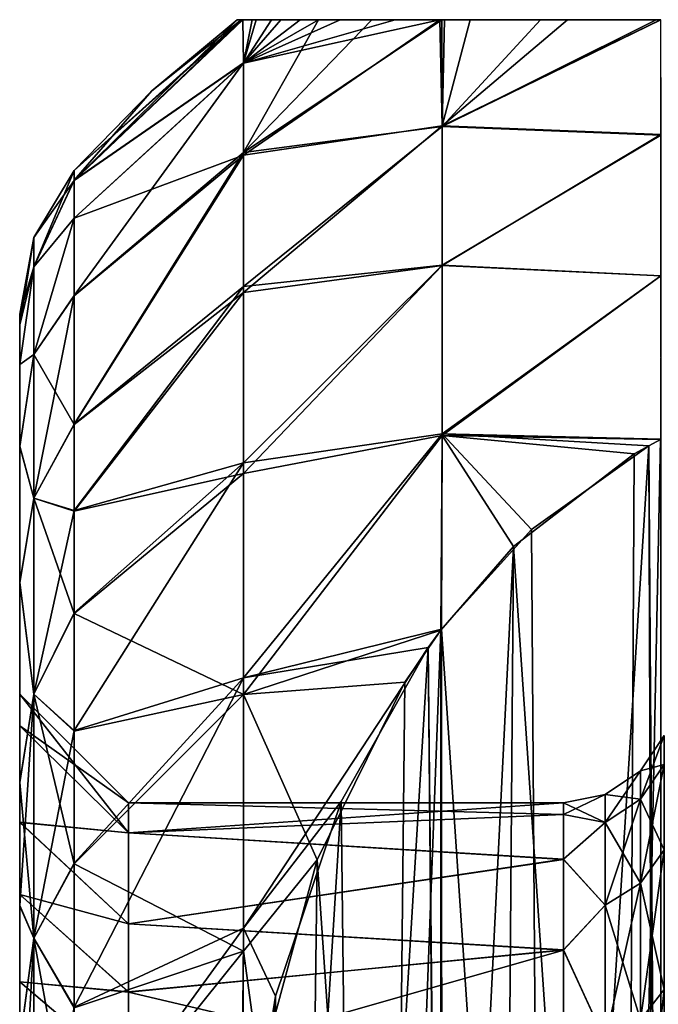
# Model space of a CAD drawing. Header units: metres. Extents: x 26 to 263, y -109 to 109.
# Tile 45 of 256: x 46.76 to 49.7, y -68.83 to -64.3. Entities that reach past the tile are written whole.
import ezdxf

# ---------------------------------------------------------------- set-up
doc = ezdxf.new("R2010")
doc.units = ezdxf.units.M
doc.layers.add('solid_500750', color=7, linetype='CONTINUOUS')

msp = doc.modelspace()

# ---------------------------------------------------------------- linework, layer by layer
at = {"layer": 'solid_500750'}
for points in [[(47.010601, -65.038574, -8.185966), (47.785919, -64.300003, -7.843287), (47.788795, -64.500565, -9.467014)], [(47.010601, -64.992813, -7.169705), (47.777943, -64.300003, -7.727392), (47.785919, -64.300003, -7.843287)], [(47.010601, -65.038574, -8.185966), (47.010601, -64.992813, -7.169705), (47.785919, -64.300003, -7.843287)], [(47.010601, -64.992813, -7.169705), (47.36787, -64.627213, -7.169705), (47.777943, -64.300003, -7.727392)], [(47.010601, -65.038475, -6.154493), (47.760601, -64.300003, -7.169705), (47.36787, -64.627213, -7.169705)], [(47.78249, -64.300003, -6.543188), (47.760601, -64.300003, -7.169705), (47.010601, -65.038475, -6.154493)], [(47.786884, -64.300003, -6.483353), (47.78249, -64.300003, -6.543188), (47.010601, -65.038475, -6.154493)], [(47.788795, -64.498215, -4.884518), (47.786884, -64.300003, -6.483353), (47.010601, -65.038475, -6.154493)], [(47.36787, -64.627213, -7.169705), (47.760601, -64.300003, -7.169705), (47.777943, -64.300003, -7.727392)], [(47.78249, -64.300003, -6.543188), (47.777943, -64.300003, -7.727392), (47.760601, -64.300003, -7.169705)], [(47.786884, -64.300003, -6.483353), (47.785919, -64.300003, -7.843287), (47.777943, -64.300003, -7.727392)], [(47.786884, -64.300003, -6.483353), (47.777943, -64.300003, -7.727392), (47.78249, -64.300003, -6.543188)], [(47.829849, -64.300003, -8.277236), (47.788795, -64.500565, -9.467014), (47.785919, -64.300003, -7.843287)], [(47.848034, -64.300003, -5.927351), (47.829849, -64.300003, -8.277236), (47.785919, -64.300003, -7.843287)], [(47.848034, -64.300003, -5.927351), (47.785919, -64.300003, -7.843287), (47.786884, -64.300003, -6.483353)], [(47.848034, -64.300003, -5.927351), (47.786884, -64.300003, -6.483353), (47.788795, -64.498215, -4.884518)], [(48.691624, -64.300003, -10.849549), (47.788795, -64.922073, -11.048755), (47.788795, -64.500565, -9.467014)], [(48.702442, -64.787964, -12.184182), (47.788795, -64.922073, -11.048755), (48.691624, -64.300003, -10.849549)], [(48.486584, -64.300003, -10.498517), (48.691624, -64.300003, -10.849549), (47.788795, -64.500565, -9.467014)], [(48.23402, -64.300003, -9.936009), (48.486584, -64.300003, -10.498517), (47.788795, -64.500565, -9.467014)], [(48.049622, -64.300003, -9.376641), (48.23402, -64.300003, -9.936009), (47.788795, -64.500565, -9.467014)], [(47.918468, -64.300003, -8.825209), (48.049622, -64.300003, -9.376641), (47.788795, -64.500565, -9.467014)], [(47.829849, -64.300003, -8.277236), (47.918468, -64.300003, -8.825209), (47.788795, -64.500565, -9.467014)], [(48.13393, -64.300003, -4.684654), (47.788795, -64.498215, -4.884518), (47.788795, -64.909958, -3.326368)], [(47.961452, -64.300003, -5.310681), (47.848034, -64.300003, -5.927351), (47.788795, -64.498215, -4.884518)], [(48.13393, -64.300003, -4.684654), (47.961452, -64.300003, -5.310681), (47.788795, -64.498215, -4.884518)], [(48.701008, -64.300003, -3.475025), (47.788795, -64.909958, -3.326368), (48.702442, -64.790688, -2.148969)], [(48.379631, -64.300003, -4.05872), (47.788795, -64.909958, -3.326368), (48.701008, -64.300003, -3.475025)], [(48.13393, -64.300003, -4.684654), (47.788795, -64.909958, -3.326368), (48.379631, -64.300003, -4.05872)], [(47.848034, -64.300003, -5.927351), (47.918468, -64.300003, -8.825209), (47.829849, -64.300003, -8.277236)], [(47.961452, -64.300003, -5.310681), (47.918468, -64.300003, -8.825209), (47.848034, -64.300003, -5.927351)], [(47.961452, -64.300003, -5.310681), (48.049622, -64.300003, -9.376641), (47.918468, -64.300003, -8.825209)], [(48.13393, -64.300003, -4.684654), (48.049622, -64.300003, -9.376641), (47.961452, -64.300003, -5.310681)], [(48.13393, -64.300003, -4.684654), (48.23402, -64.300003, -9.936009), (48.049622, -64.300003, -9.376641)], [(48.13393, -64.300003, -4.684654), (48.379631, -64.300003, -4.05872), (48.23402, -64.300003, -9.936009)], [(48.379631, -64.300003, -4.05872), (48.486584, -64.300003, -10.498517), (48.23402, -64.300003, -9.936009)], [(48.379631, -64.300003, -4.05872), (48.701008, -64.300003, -3.475025), (48.486584, -64.300003, -10.498517)], [(48.701008, -64.300003, -3.475025), (48.691624, -64.300003, -10.849549), (48.486584, -64.300003, -10.498517)], [(48.702442, -64.787964, -12.184182), (48.691624, -64.300003, -10.849549), (48.830769, -64.300003, -11.052793)], [(48.713787, -64.300003, -3.45557), (48.830769, -64.300003, -11.052793), (48.691624, -64.300003, -10.849549)], [(48.713787, -64.300003, -3.45557), (48.691624, -64.300003, -10.849549), (48.701008, -64.300003, -3.475025)], [(48.713787, -64.300003, -3.45557), (48.701008, -64.300003, -3.475025), (48.702442, -64.790688, -2.148969)], [(48.702442, -64.787964, -12.184182), (49.705738, -64.300003, -11.867417), (49.708447, -64.827957, -13.042862)], [(48.702442, -64.787964, -12.184182), (49.278076, -64.300003, -11.551939), (49.705738, -64.300003, -11.867417)], [(48.702442, -64.787964, -12.184182), (48.830769, -64.300003, -11.052793), (49.278076, -64.300003, -11.551939)], [(48.702442, -64.790688, -2.148969), (49.708447, -64.830215, -1.292152), (49.708527, -64.300003, -2.46908)], [(48.702442, -64.790688, -2.148969), (49.708527, -64.300003, -2.46908), (49.686707, -64.300003, -2.482139)], [(49.155083, -64.300003, -2.906175), (48.702442, -64.790688, -2.148969), (49.686707, -64.300003, -2.482139)], [(49.155083, -64.300003, -2.906175), (48.713787, -64.300003, -3.45557), (48.702442, -64.790688, -2.148969)], [(49.155083, -64.300003, -2.906175), (48.830769, -64.300003, -11.052793), (48.713787, -64.300003, -3.45557)], [(49.155083, -64.300003, -2.906175), (49.278076, -64.300003, -11.551939), (48.830769, -64.300003, -11.052793)], [(49.155083, -64.300003, -2.906175), (49.686707, -64.300003, -2.482139), (49.278076, -64.300003, -11.551939)], [(49.708527, -64.300003, -2.46908), (49.705738, -64.300003, -11.867417), (49.278076, -64.300003, -11.551939)], [(49.686707, -64.300003, -2.482139), (49.708527, -64.300003, -2.46908), (49.278076, -64.300003, -11.551939)], [(47.788795, -64.498215, -4.884518), (47.010601, -65.21199, -4.954185), (47.010601, -65.568581, -3.607515)], [(47.788795, -64.909958, -3.326368), (47.788795, -64.498215, -4.884518), (47.010601, -65.568581, -3.607515)], [(47.788795, -64.498215, -4.884518), (47.010601, -65.038475, -6.154493), (47.010601, -65.21199, -4.954185)], [(47.010601, -65.212387, -9.387235), (47.788795, -64.500565, -9.467014), (47.788795, -64.922073, -11.048755)], [(47.010601, -65.212387, -9.387235), (47.010601, -65.038574, -8.185966), (47.788795, -64.500565, -9.467014)], [(47.010601, -65.038475, -6.154493), (47.36787, -64.627213, -7.169705), (47.010601, -64.992813, -7.169705)], [(48.702442, -64.787964, -12.184182), (47.788795, -65.554558, -12.558565), (47.788795, -64.922073, -11.048755)], [(48.702442, -65.42981, -13.455487), (47.788795, -65.554558, -12.558565), (48.702442, -64.787964, -12.184182)], [(48.702442, -64.790688, -2.148969), (47.788795, -64.909958, -3.326368), (47.788795, -65.526436, -1.8373)], [(48.702442, -64.790688, -2.148969), (47.788795, -65.526436, -1.8373), (48.702442, -65.428513, -0.886169)], [(48.702442, -65.42981, -13.455487), (48.702442, -64.787964, -12.184182), (49.708447, -64.827957, -13.042862)], [(48.702442, -64.790688, -2.148969), (48.702442, -65.428513, -0.886169), (49.708447, -64.830215, -1.292152)], [(48.702442, -65.42981, -13.455487), (49.708447, -64.827957, -13.042862), (49.708447, -65.478195, -14.169006)], [(48.702442, -65.428513, -0.886169), (49.708447, -65.477547, -0.171403), (49.708447, -64.830215, -1.292152)], [(47.788795, -64.909958, -3.326368), (47.010601, -65.568581, -3.607515), (47.010601, -66.159767, -2.166889)], [(47.788795, -65.526436, -1.8373), (47.788795, -64.909958, -3.326368), (47.010601, -66.159767, -2.166889)], [(47.010601, -66.161446, -12.17592), (47.788795, -64.922073, -11.048755), (47.788795, -65.554558, -12.558565)], [(47.010601, -65.569511, -10.734704), (47.010601, -65.212387, -9.387235), (47.788795, -64.922073, -11.048755)], [(47.010601, -66.161446, -12.17592), (47.010601, -65.569511, -10.734704), (47.788795, -64.922073, -11.048755)], [(46.825184, -65.300697, -7.169705), (47.010601, -64.992813, -7.169705), (47.010601, -65.038574, -8.185966)], [(46.825184, -65.436111, -5.449035), (47.010601, -65.038475, -6.154493), (47.010601, -64.992813, -7.169705)], [(46.825184, -65.300697, -7.169705), (46.825184, -65.436111, -5.449035), (47.010601, -64.992813, -7.169705)], [(46.825184, -65.436111, -5.449035), (47.010601, -65.21199, -4.954185), (47.010601, -65.038475, -6.154493)], [(46.825184, -65.436111, -8.890376), (47.010601, -65.038574, -8.185966), (47.010601, -65.212387, -9.387235)], [(46.825184, -65.436111, -8.890376), (46.825184, -65.300697, -7.169705), (47.010601, -65.038574, -8.185966)], [(46.825184, -65.839043, -3.770733), (47.010601, -65.568581, -3.607515), (47.010601, -65.21199, -4.954185)], [(46.825184, -65.436111, -5.449035), (46.825184, -65.839043, -3.770733), (47.010601, -65.21199, -4.954185)], [(46.825184, -65.839043, -10.568678), (47.010601, -65.212387, -9.387235), (47.010601, -65.569511, -10.734704)], [(46.825184, -65.839043, -10.568678), (46.825184, -65.436111, -8.890376), (47.010601, -65.212387, -9.387235)], [(46.825184, -65.300697, -7.169705), (46.760601, -65.654251, -7.169705), (46.760601, -65.702454, -6.163952)], [(46.825184, -65.436111, -8.890376), (46.760601, -65.654251, -7.169705), (46.825184, -65.300697, -7.169705)], [(46.825184, -65.300697, -7.169705), (46.760601, -65.702454, -6.163952), (46.825184, -65.436111, -5.449035)], [(46.825184, -65.436111, -8.890376), (46.760601, -65.702553, -8.176488), (46.760601, -65.654251, -7.169705)], [(46.825184, -65.436111, -5.449035), (46.760601, -65.702454, -6.163952), (46.760601, -65.884743, -4.968343)], [(46.825184, -65.436111, -5.449035), (46.760601, -65.884743, -4.968343), (46.825184, -65.839043, -3.770733)], [(46.825184, -65.436111, -8.890376), (46.760601, -65.885155, -9.373032), (46.760601, -65.702553, -8.176488)], [(46.825184, -65.839043, -10.568678), (46.760601, -65.885155, -9.373032), (46.825184, -65.436111, -8.890376)], [(48.702442, -65.428513, -0.886169), (47.788795, -65.526436, -1.8373), (47.788795, -66.336555, -0.444077)], [(48.702442, -65.428513, -0.886169), (47.788795, -66.336555, -0.444077), (48.702442, -66.204338, 0.296868)], [(48.702442, -65.42981, -13.455487), (47.788795, -66.386307, -13.968449), (47.788795, -65.554558, -12.558565)], [(48.702442, -66.211494, -14.645936), (47.788795, -66.386307, -13.968449), (48.702442, -65.42981, -13.455487)], [(48.702442, -65.428513, -0.886169), (48.702442, -66.204338, 0.296868), (49.708447, -65.477547, -0.171403)], [(48.702442, -66.211494, -14.645936), (48.702442, -65.42981, -13.455487), (49.708447, -65.478195, -14.169006)], [(48.702442, -66.204338, 0.296868), (49.708607, -66.228943, 0.872175), (49.708447, -65.477547, -0.171403)], [(48.702442, -66.211494, -14.645936), (49.708447, -65.478195, -14.169006), (49.706978, -66.229179, -15.21172)], [(47.788795, -65.526436, -1.8373), (47.010601, -66.159767, -2.166889), (47.010601, -66.55661, -1.432211)], [(47.788795, -66.336555, -0.444077), (47.788795, -65.526436, -1.8373), (47.010601, -66.55661, -1.432211)], [(46.825184, -66.49955, -2.176126), (47.010601, -66.159767, -2.166889), (47.010601, -65.568581, -3.607515)], [(46.825184, -65.839043, -3.770733), (46.825184, -66.49955, -2.176126), (47.010601, -65.568581, -3.607515)], [(46.825184, -65.839043, -10.568678), (47.010601, -65.569511, -10.734704), (47.010601, -66.161446, -12.17592)], [(47.010601, -66.558716, -12.910782), (47.788795, -65.554558, -12.558565), (47.788795, -66.386307, -13.968449)], [(47.010601, -66.558716, -12.910782), (47.010601, -66.161446, -12.17592), (47.788795, -65.554558, -12.558565)], [(46.760601, -67.545967, -5.5661), (46.760601, -65.702454, -6.163952), (46.760601, -65.654251, -7.169705)], [(46.760601, -67.400002, -7.169705), (46.760601, -65.654251, -7.169705), (46.760601, -65.702553, -8.176488)], [(46.760601, -67.400002, -7.169705), (46.760601, -67.545967, -5.5661), (46.760601, -65.654251, -7.169705)], [(46.760601, -67.545967, -5.5661), (46.760601, -65.884743, -4.968343), (46.760601, -65.702454, -6.163952)], [(46.760601, -67.54586, -8.772784), (46.760601, -65.702553, -8.176488), (46.760601, -65.885155, -9.373032)], [(46.760601, -67.54586, -8.772784), (46.760601, -67.400002, -7.169705), (46.760601, -65.702553, -8.176488)], [(46.825184, -65.839043, -3.770733), (46.760601, -65.884743, -4.968343), (46.760601, -66.26123, -3.625853)], [(46.825184, -65.839043, -3.770733), (46.760601, -66.26123, -3.625853), (46.825184, -66.49955, -2.176126)], [(46.825184, -65.839043, -10.568678), (46.760601, -66.262199, -10.716284), (46.760601, -65.885155, -9.373032)], [(46.825184, -66.49955, -12.163285), (46.760601, -66.262199, -10.716284), (46.825184, -65.839043, -10.568678)], [(46.825184, -66.49955, -12.163285), (46.825184, -65.839043, -10.568678), (47.010601, -66.161446, -12.17592)], [(46.760601, -67.989944, -3.98405), (46.760601, -66.26123, -3.625853), (46.760601, -65.884743, -4.968343)], [(46.760601, -67.545967, -5.5661), (46.760601, -67.989944, -3.98405), (46.760601, -65.884743, -4.968343)], [(46.760601, -67.989616, -10.354504), (46.760601, -65.885155, -9.373032), (46.760601, -66.262199, -10.716284)], [(46.760601, -67.989616, -10.354504), (46.760601, -67.54586, -8.772784), (46.760601, -65.885155, -9.373032)], [(46.825184, -66.49955, -2.176126), (47.010601, -66.55661, -1.432211), (47.010601, -66.159767, -2.166889)], [(46.825184, -66.49955, -12.163285), (47.010601, -66.161446, -12.17592), (47.010601, -66.558716, -12.910782)], [(48.702442, -66.204338, 0.296868), (47.788795, -66.336555, -0.444077), (47.788795, -67.325768, 0.828256)], [(48.702442, -66.204338, 0.296868), (47.788795, -67.325768, 0.828256), (48.699604, -67.10128, 1.375817)], [(48.702442, -66.211494, -14.645936), (47.788795, -67.401878, -15.252262), (47.788795, -66.386307, -13.968449)], [(48.696159, -67.106056, -15.717988), (47.788795, -67.401878, -15.252262), (48.702442, -66.211494, -14.645936)], [(49.031025, -66.722145, -15.496334), (48.696159, -67.106056, -15.717988), (48.702442, -66.211494, -14.645936)], [(48.702442, -66.204338, 0.296868), (48.699604, -67.10128, 1.375817), (49.113888, -66.643463, 1.111497)], [(48.702442, -66.204338, 0.296868), (49.651966, -66.258812, 0.889419), (49.708607, -66.228943, 0.872175)], [(48.702442, -66.204338, 0.296868), (49.113888, -66.643463, 1.111497), (49.651966, -66.258812, 0.889419)], [(48.702442, -66.211494, -14.645936), (49.706978, -66.229179, -15.21172), (49.58485, -66.295807, -15.250189)], [(49.031025, -66.722145, -15.496334), (48.702442, -66.211494, -14.645936), (49.58485, -66.295807, -15.250189)], [(46.760601, -68.72364, -2.500058), (46.760601, -66.887161, -2.195534), (46.760601, -66.26123, -3.625853)], [(46.825184, -66.49955, -2.176126), (46.760601, -66.26123, -3.625853), (46.760601, -66.887161, -2.195534)], [(46.760601, -68.32164, -3.225705), (46.760601, -68.72364, -2.500058), (46.760601, -66.26123, -3.625853)], [(46.760601, -67.989944, -3.98405), (46.760601, -68.32164, -3.225705), (46.760601, -66.26123, -3.625853)], [(46.760601, -68.321205, -11.112828), (46.760601, -66.262199, -10.716284), (46.760601, -66.888885, -12.14714)], [(46.825184, -66.49955, -12.163285), (46.760601, -66.888885, -12.14714), (46.760601, -66.262199, -10.716284)], [(46.760601, -68.321205, -11.112828), (46.760601, -67.989616, -10.354504), (46.760601, -66.262199, -10.716284)], [(49.165367, -74.002045, 5.359975), (49.651966, -66.258812, 0.889419), (49.113888, -66.643463, 1.111497)], [(49.165367, -74.002045, 5.359975), (49.682022, -74.357727, 5.565331), (49.651966, -66.258812, 0.889419)], [(49.706978, -66.229179, -15.21172), (49.707775, -74.370796, -19.912285), (49.542622, -74.278694, -19.859112)], [(49.58485, -66.295807, -15.250189), (49.706978, -66.229179, -15.21172), (49.542622, -74.278694, -19.859112)], [(49.708195, -74.371254, 5.57314), (49.708607, -66.228943, 0.872175), (49.651966, -66.258812, 0.889419)], [(49.682022, -74.357727, 5.565331), (49.708195, -74.371254, 5.57314), (49.651966, -66.258812, 0.889419)], [(49.031025, -66.722145, -15.496334), (49.58485, -66.295807, -15.250189), (49.542622, -74.278694, -19.859112)], [(47.788795, -66.336555, -0.444077), (47.010601, -67.027382, -0.698916), (47.010601, -67.568062, 0.014008)], [(47.788795, -67.325768, 0.828256), (47.788795, -66.336555, -0.444077), (47.010601, -67.568062, 0.014008)], [(47.788795, -66.336555, -0.444077), (47.010601, -66.55661, -1.432211), (47.010601, -67.027382, -0.698916)], [(47.010601, -67.029945, -13.644161), (47.788795, -66.386307, -13.968449), (47.788795, -67.401878, -15.252262)], [(47.010601, -67.029945, -13.644161), (47.010601, -66.558716, -12.910782), (47.788795, -66.386307, -13.968449)], [(46.825184, -66.49955, -2.176126), (46.760601, -66.887161, -2.195534), (46.825184, -67.401375, -0.704476)], [(46.825184, -67.401375, -13.634934), (46.760601, -66.888885, -12.14714), (46.825184, -66.49955, -12.163285)], [(46.825184, -66.49955, -12.163285), (47.010601, -66.558716, -12.910782), (47.010601, -67.029945, -13.644161)], [(46.825184, -67.401375, -13.634934), (46.825184, -66.49955, -12.163285), (47.010601, -67.029945, -13.644161)], [(46.825184, -66.49955, -2.176126), (46.825184, -67.401375, -0.704476), (47.010601, -66.55661, -1.432211)], [(46.825184, -67.401375, -0.704476), (47.010601, -67.027382, -0.698916), (47.010601, -66.55661, -1.432211)], [(49.165367, -74.002045, 5.359975), (49.113888, -66.643463, 1.111497), (48.699604, -67.10128, 1.375817)], [(49.031025, -66.722145, -15.496334), (48.974667, -73.821121, -19.594933), (48.694725, -73.492218, -19.405039)], [(49.031025, -66.722145, -15.496334), (48.694725, -73.492218, -19.405039), (48.696159, -67.106056, -15.717988)], [(49.031025, -66.722145, -15.496334), (49.542622, -74.278694, -19.859112), (48.974667, -73.821121, -19.594933)], [(46.760601, -69.71476, -1.182699), (46.760601, -67.804024, -0.754586), (46.760601, -66.887161, -2.195534)], [(46.825184, -67.401375, -0.704476), (46.760601, -66.887161, -2.195534), (46.760601, -67.804024, -0.754586)], [(46.760601, -69.188896, -1.817902), (46.760601, -69.71476, -1.182699), (46.760601, -66.887161, -2.195534)], [(46.760601, -68.72364, -2.500058), (46.760601, -69.188896, -1.817902), (46.760601, -66.887161, -2.195534)], [(46.760601, -69.188362, -12.520799), (46.760601, -66.888885, -12.14714), (46.760601, -67.80661, -13.588254)], [(46.825184, -67.401375, -13.634934), (46.760601, -67.80661, -13.588254), (46.760601, -66.888885, -12.14714)], [(46.760601, -68.723145, -11.838545), (46.760601, -68.321205, -11.112828), (46.760601, -66.888885, -12.14714)], [(46.760601, -69.188362, -12.520799), (46.760601, -68.723145, -11.838545), (46.760601, -66.888885, -12.14714)], [(46.825184, -67.401375, -0.704476), (47.010601, -67.568062, 0.014008), (47.010601, -67.027382, -0.698916)], [(46.825184, -67.401375, -13.634934), (47.010601, -67.029945, -13.644161), (47.010601, -67.571037, -14.357033)], [(47.010601, -67.571037, -14.357033), (47.010601, -67.029945, -13.644161), (47.788795, -67.401878, -15.252262)], [(48.63763, -67.186287, 1.424896), (48.699604, -67.10128, 1.375817), (47.788795, -67.325768, 0.828256)], [(48.531734, -67.345177, -15.856044), (47.788795, -67.401878, -15.252262), (48.696159, -67.106056, -15.717988)], [(48.696159, -67.106056, -15.717988), (48.694725, -73.492218, -19.405039), (48.470203, -73.154282, -19.20993)], [(48.531734, -67.345177, -15.856044), (48.696159, -67.106056, -15.717988), (48.470203, -73.154282, -19.20993)], [(48.702179, -73.502167, 5.071373), (48.699604, -67.10128, 1.375817), (48.63763, -67.186287, 1.424896)], [(49.165367, -74.002045, 5.359975), (48.699604, -67.10128, 1.375817), (48.702179, -73.502167, 5.071373)], [(48.63763, -67.186287, 1.424896), (47.788795, -67.325768, 0.828256), (47.788795, -68.47628, 1.956832)], [(48.238617, -67.894173, 1.833593), (48.63763, -67.186287, 1.424896), (47.788795, -68.47628, 1.956832)], [(48.297073, -72.83181, 4.68434), (48.63763, -67.186287, 1.424896), (48.238617, -67.894173, 1.833593)], [(48.297073, -72.83181, 4.68434), (48.696095, -73.494057, 5.06669), (48.63763, -67.186287, 1.424896)], [(48.696095, -73.494057, 5.06669), (48.702179, -73.502167, 5.071373), (48.63763, -67.186287, 1.424896)], [(47.788795, -67.325768, 0.828256), (47.010601, -68.177513, 0.696531), (47.010601, -68.839294, 1.326788)], [(47.788795, -68.47628, 1.956832), (47.788795, -67.325768, 0.828256), (47.010601, -68.839294, 1.326788)], [(47.788795, -67.325768, 0.828256), (47.010601, -67.568062, 0.014008), (47.010601, -68.177513, 0.696531)], [(48.128632, -68.162598, -16.32798), (47.788795, -67.401878, -15.252262), (48.531734, -67.345177, -15.856044)], [(48.128632, -68.162598, -16.32798), (48.531734, -67.345177, -15.856044), (48.470203, -73.154282, -19.20993)], [(47.260574, -68.037605, -5.655487), (46.760601, -67.545967, -5.5661), (46.760601, -67.400002, -7.169705)], [(47.260601, -67.900002, -7.169705), (46.760601, -67.400002, -7.169705), (46.760601, -67.54586, -8.772784)], [(47.260574, -68.037605, -5.655487), (46.760601, -67.400002, -7.169705), (47.260601, -67.900002, -7.169705)], [(46.825184, -67.401375, -0.704476), (46.760601, -67.804024, -0.754586), (46.760601, -68.37291, -0.06505)], [(46.825184, -67.401375, -0.704476), (46.760601, -68.37291, -0.06505), (46.825184, -68.522316, 0.607977)], [(46.825184, -68.522316, -14.947389), (46.760601, -67.80661, -13.588254), (46.825184, -67.401375, -13.634934)], [(46.825184, -67.401375, -13.634934), (47.010601, -67.571037, -14.357033), (47.010601, -68.180832, -15.039373)], [(46.825184, -68.522316, -14.947389), (46.825184, -67.401375, -13.634934), (47.010601, -68.180832, -15.039373)], [(46.825184, -67.401375, -0.704476), (46.825184, -68.522316, 0.607977), (47.010601, -67.568062, 0.014008)], [(47.010601, -68.180832, -15.039373), (47.788795, -67.401878, -15.252262), (47.788795, -68.582458, -16.3862)], [(47.010601, -68.180832, -15.039373), (47.010601, -67.571037, -14.357033), (47.788795, -67.401878, -15.252262)], [(48.128632, -68.162598, -16.32798), (47.788795, -68.582458, -16.3862), (47.788795, -67.401878, -15.252262)], [(47.260582, -68.037506, -8.683355), (46.760601, -67.54586, -8.772784), (46.760601, -67.989616, -10.354504)], [(47.260601, -67.900002, -7.169705), (46.760601, -67.54586, -8.772784), (47.260582, -68.037506, -8.683355)], [(47.260574, -68.037605, -5.655487), (46.760601, -67.989944, -3.98405), (46.760601, -67.545967, -5.5661)], [(46.825184, -68.522316, 0.607977), (47.010601, -68.177513, 0.696531), (47.010601, -67.568062, 0.014008)], [(49.722691, -67.590981, -7.169705), (49.722691, -67.723289, -5.6574), (49.614292, -67.753418, -7.169705)], [(49.614292, -67.883255, -8.653805), (49.722691, -67.590981, -7.169705), (49.614292, -67.753418, -7.169705)], [(49.722691, -67.723289, -8.682011), (49.722691, -67.590981, -7.169705), (49.614292, -67.883255, -8.653805)], [(49.614292, -67.753418, -7.169705), (49.614292, -67.883255, -5.685606), (49.451942, -67.861938, -7.169705)], [(49.451942, -67.990135, -8.634959), (49.614292, -67.753418, -7.169705), (49.451942, -67.861938, -7.169705)], [(49.614292, -67.883255, -8.653805), (49.614292, -67.753418, -7.169705), (49.451942, -67.990135, -8.634959)], [(49.722691, -67.723289, -5.6574), (49.614292, -67.883255, -5.685606), (49.614292, -67.753418, -7.169705)], [(49.722691, -67.723289, -5.6574), (49.722691, -68.116196, -4.191045), (49.614292, -67.883255, -5.685606)], [(49.722691, -67.723289, -8.682011), (49.614292, -67.883255, -8.653805), (49.614292, -68.268837, -10.09281)], [(49.722691, -68.116196, -10.148366), (49.722691, -67.723289, -8.682011), (49.614292, -68.268837, -10.09281)], [(46.760601, -70.926476, -0.075032), (46.760601, -68.37291, -0.06505), (46.760601, -67.804024, -0.754586)], [(46.760601, -69.71476, -1.182699), (46.760601, -70.926476, -0.075032), (46.760601, -67.804024, -0.754586)], [(46.760601, -70.92585, -14.263905), (46.760601, -67.80661, -13.588254), (46.760601, -68.375877, -14.277667)], [(46.825184, -68.522316, -14.947389), (46.760601, -68.375877, -14.277667), (46.760601, -67.80661, -13.588254)], [(46.760601, -69.714211, -13.156111), (46.760601, -69.188362, -12.520799), (46.760601, -67.80661, -13.588254)], [(46.760601, -70.92585, -14.263905), (46.760601, -69.714211, -13.156111), (46.760601, -67.80661, -13.588254)], [(47.93718, -68.789299, 2.350394), (48.238617, -67.894173, 1.833593), (47.788795, -68.47628, 1.956832)], [(47.983616, -71.989708, 4.198154), (48.238617, -67.894173, 1.833593), (47.93718, -68.789299, 2.350394)], [(48.297073, -72.83181, 4.68434), (48.238617, -67.894173, 1.833593), (47.983616, -71.989708, 4.198154)], [(49.451942, -67.861938, -7.169705), (49.260601, -67.900002, -7.169705), (49.260601, -67.953773, -8.118626)], [(49.451942, -67.861938, -7.169705), (49.451942, -67.990135, -5.704452), (49.260601, -67.900002, -7.169705)], [(49.451942, -67.990135, -8.634959), (49.451942, -67.861938, -7.169705), (49.260601, -67.953773, -8.118626)], [(49.614292, -67.883255, -5.685606), (49.451942, -67.990135, -5.704452), (49.451942, -67.861938, -7.169705)], [(49.614292, -67.883255, -5.685606), (49.614292, -68.268837, -4.246601), (49.451942, -67.990135, -5.704452)], [(49.614292, -67.883255, -8.653805), (49.451942, -67.990135, -8.634959), (49.451942, -68.370819, -10.055692)], [(49.614292, -68.268837, -10.09281), (49.614292, -67.883255, -8.653805), (49.451942, -68.370819, -10.055692)], [(49.722691, -68.116196, -4.191045), (49.614292, -68.268837, -4.246601), (49.614292, -67.883255, -5.685606)], [(49.260601, -67.953629, -6.222043), (47.260574, -68.037605, -5.655487), (47.260601, -67.900002, -7.169705)], [(49.260601, -67.900002, -7.169705), (47.260601, -67.900002, -7.169705), (47.260582, -68.037506, -8.683355)], [(49.260601, -67.953773, -8.118626), (49.260601, -67.900002, -7.169705), (47.260582, -68.037506, -8.683355)], [(49.260601, -67.953629, -6.222043), (47.260601, -67.900002, -7.169705), (49.260601, -67.900002, -7.169705)], [(49.451942, -67.990135, -5.704452), (49.260601, -67.953629, -6.222043), (49.260601, -67.900002, -7.169705)], [(49.260601, -67.953629, -6.222043), (49.260601, -68.159416, -5.098272), (47.260574, -68.037605, -5.655487)], [(49.260601, -68.159996, -9.243429), (49.260601, -67.953773, -8.118626), (47.260582, -68.037506, -8.683355)], [(49.451942, -67.990135, -5.704452), (49.260601, -68.159416, -5.098272), (49.260601, -67.953629, -6.222043)], [(49.451942, -67.990135, -8.634959), (49.260601, -67.953773, -8.118626), (49.260601, -68.159996, -9.243429)], [(47.260601, -68.456337, -10.175859), (46.760601, -67.989616, -10.354504), (46.760601, -68.321205, -11.112828)], [(47.260582, -68.037506, -8.683355), (46.760601, -67.989616, -10.354504), (47.260601, -68.456337, -10.175859)], [(47.260601, -68.456673, -4.162673), (46.760601, -68.32164, -3.225705), (46.760601, -67.989944, -3.98405)], [(47.260601, -68.456673, -4.162673), (46.760601, -67.989944, -3.98405), (47.260574, -68.037605, -5.655487)], [(49.451942, -68.370819, -10.055692), (49.451942, -67.990135, -8.634959), (49.260601, -68.159996, -9.243429)], [(49.451942, -67.990135, -5.704452), (49.451942, -68.370819, -4.283719), (49.260601, -68.159416, -5.098272)], [(49.614292, -68.268837, -4.246601), (49.451942, -68.370819, -4.283719), (49.451942, -67.990135, -5.704452)], [(49.260601, -68.159416, -5.098272), (47.260601, -68.456673, -4.162673), (47.260574, -68.037605, -5.655487)], [(49.260601, -68.159996, -9.243429), (47.260582, -68.037506, -8.683355), (47.260601, -68.456337, -10.175859)], [(49.722691, -68.116196, -4.191045), (49.722691, -68.757767, -2.815195), (49.614292, -68.268837, -4.246601)], [(49.722691, -68.116196, -10.148366), (49.614292, -68.268837, -10.09281), (49.614292, -68.898438, -11.442998)], [(49.722691, -68.757767, -11.524216), (49.722691, -68.116196, -10.148366), (49.614292, -68.898438, -11.442998)], [(49.260601, -68.159416, -5.098272), (49.260601, -68.575897, -3.86846), (47.260601, -68.456673, -4.162673)], [(49.260601, -68.577164, -10.47392), (49.260601, -68.159996, -9.243429), (47.260601, -68.456337, -10.175859)], [(48.128632, -68.162598, -16.32798), (47.864216, -69.131554, -16.887405), (47.788795, -68.582458, -16.3862)], [(48.128632, -68.162598, -16.32798), (48.074734, -72.28669, -18.709024), (47.864216, -69.131554, -16.887405)], [(48.128632, -68.162598, -16.32798), (48.470203, -73.154282, -19.20993), (48.074734, -72.28669, -18.709024)], [(49.451942, -68.370819, -4.283719), (49.260601, -68.575897, -3.86846), (49.260601, -68.159416, -5.098272)], [(49.451942, -68.370819, -10.055692), (49.260601, -68.159996, -9.243429), (49.260601, -68.577164, -10.47392)], [(46.825184, -68.522316, 0.607977), (47.010601, -68.839294, 1.326788), (47.010601, -68.177513, 0.696531)], [(46.825184, -68.522316, -14.947389), (47.010601, -68.180832, -15.039373), (47.010601, -68.842896, -15.669359)], [(47.010601, -68.842896, -15.669359), (47.010601, -68.180832, -15.039373), (47.788795, -68.582458, -16.3862)], [(49.614292, -68.268837, -4.246601), (49.614292, -68.898438, -2.896413), (49.451942, -68.370819, -4.283719)], [(49.614292, -68.268837, -10.09281), (49.451942, -68.370819, -10.055692), (49.451942, -68.992424, -11.388736)], [(49.614292, -68.898438, -11.442998), (49.614292, -68.268837, -10.09281), (49.451942, -68.992424, -11.388736)], [(49.722691, -68.757767, -2.815195), (49.614292, -68.898438, -2.896413), (49.614292, -68.268837, -4.246601)], [(47.260597, -68.76963, -10.891732), (46.760601, -68.321205, -11.112828), (46.760601, -68.723145, -11.838545)], [(47.260601, -68.456337, -10.175859), (46.760601, -68.321205, -11.112828), (47.260597, -68.76963, -10.891732)], [(47.260593, -68.770073, -3.446781), (46.760601, -68.72364, -2.500058), (46.760601, -68.32164, -3.225705)], [(47.260593, -68.770073, -3.446781), (46.760601, -68.32164, -3.225705), (47.260601, -68.456673, -4.162673)], [(46.760601, -72.324417, 0.79285), (46.760601, -69.002426, 0.581149), (46.760601, -68.37291, -0.06505)], [(46.825184, -68.522316, 0.607977), (46.760601, -68.37291, -0.06505), (46.760601, -69.002426, 0.581149)], [(46.760601, -70.926476, -0.075032), (46.760601, -72.324417, 0.79285), (46.760601, -68.37291, -0.06505)], [(46.760601, -70.92585, -14.263905), (46.760601, -68.375877, -14.277667), (46.760601, -69.005692, -14.923639)], [(46.825184, -68.522316, -14.947389), (46.760601, -69.005692, -14.923639), (46.760601, -68.375877, -14.277667)], [(49.451942, -68.992424, -11.388736), (49.451942, -68.370819, -10.055692), (49.260601, -68.577164, -10.47392)], [(49.451942, -68.370819, -4.283719), (49.451942, -68.992424, -2.950675), (49.260601, -68.575897, -3.86846)], [(49.614292, -68.898438, -2.896413), (49.451942, -68.992424, -2.950675), (49.451942, -68.370819, -4.283719)], [(47.788795, -68.47628, 1.956832), (47.010601, -68.839294, 1.326788), (47.010601, -69.548584, 1.900624)], [(47.782349, -69.765579, 2.914052), (47.788795, -68.47628, 1.956832), (47.010601, -69.548584, 1.900624)], [(49.260601, -68.575897, -3.86846), (47.260593, -68.770073, -3.446781), (47.260601, -68.456673, -4.162673)], [(49.260601, -68.577164, -10.47392), (47.260601, -68.456337, -10.175859), (47.260597, -68.76963, -10.891732)], [(47.93718, -68.789299, 2.350394), (47.788795, -68.47628, 1.956832), (47.782349, -69.765579, 2.914052)], [(46.825184, -68.522316, 0.607977), (46.760601, -69.002426, 0.581149), (46.760601, -69.684967, 1.171003)], [(46.825184, -68.522316, 0.607977), (46.760601, -69.684967, 1.171003), (46.825184, -69.83477, 1.728919)], [(46.825184, -69.83477, -16.068329), (46.760601, -69.005692, -14.923639), (46.825184, -68.522316, -14.947389)], [(46.825184, -68.522316, -14.947389), (47.010601, -68.842896, -15.669359), (47.010601, -69.552391, -16.242867)], [(46.825184, -69.83477, -16.068329), (46.825184, -68.522316, -14.947389), (47.010601, -69.552391, -16.242867)], [(46.825184, -68.522316, 0.607977), (46.825184, -69.83477, 1.728919), (47.010601, -68.839294, 1.326788)], [(47.010601, -69.552391, -16.242867), (47.788795, -68.582458, -16.3862), (47.772121, -69.906677, -17.334927)], [(47.010601, -69.552391, -16.242867), (47.010601, -68.842896, -15.669359), (47.788795, -68.582458, -16.3862)], [(49.260601, -68.575897, -3.86846), (49.260601, -69.240746, -2.617018), (47.260593, -68.770073, -3.446781)], [(49.260601, -68.577164, -10.47392), (47.260597, -68.76963, -10.891732), (47.260601, -69.148521, -11.576104)], [(49.260601, -69.242844, -11.725637), (49.260601, -68.577164, -10.47392), (47.260601, -69.148521, -11.576104)], [(47.864216, -69.131554, -16.887405), (47.772121, -69.906677, -17.334927), (47.788795, -68.582458, -16.3862)], [(49.451942, -68.992424, -2.950675), (49.260601, -69.240746, -2.617018), (49.260601, -68.575897, -3.86846)], [(49.451942, -68.992424, -11.388736), (49.260601, -68.577164, -10.47392), (49.260601, -69.242844, -11.725637)], [(47.260601, -69.148521, -11.576104), (46.760601, -68.723145, -11.838545), (46.760601, -69.188362, -12.520799)], [(47.260597, -68.76963, -10.891732), (46.760601, -68.723145, -11.838545), (47.260601, -69.148521, -11.576104)], [(47.260601, -69.149033, -2.762477), (46.760601, -69.188896, -1.817902), (46.760601, -68.72364, -2.500058)], [(47.260601, -69.149033, -2.762477), (46.760601, -68.72364, -2.500058), (47.260593, -68.770073, -3.446781)], [(49.260601, -69.240746, -2.617018), (47.260601, -69.149033, -2.762477), (47.260593, -68.770073, -3.446781)], [(47.794571, -70.968658, 3.608648), (47.93718, -68.789299, 2.350394), (47.782349, -69.765579, 2.914052)], [(47.983616, -71.989708, 4.198154), (47.93718, -68.789299, 2.350394), (47.794571, -70.968658, 3.608648)], [(49.722691, -68.757767, -2.815195), (49.722691, -69.628502, -1.571655), (49.614292, -68.898438, -2.896413)], [(49.722691, -68.757767, -11.524216), (49.614292, -68.898438, -11.442998), (49.614292, -69.752937, -12.663344)], [(49.722691, -69.628502, -12.767756), (49.722691, -68.757767, -11.524216), (49.614292, -69.752937, -12.663344)]]:
    msp.add_3dface(points, dxfattribs=at)

doc.saveas('drawing.dxf')
